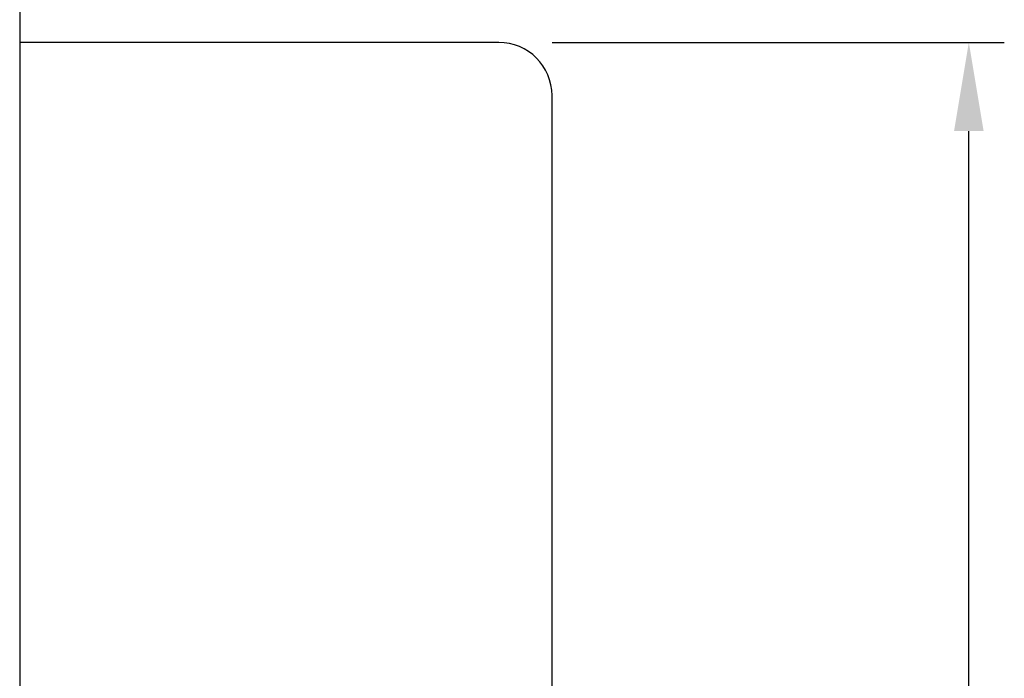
# Model space of a CAD drawing. Header units: millimetres. Extents: x 1981 to 2176, y 429 to 597.
# Tile 52 of 53: x 2148 to 2176, y 542 to 561. Entities that reach past the tile are written whole.
import ezdxf

# ---------------------------------------------------------------- set-up
doc = ezdxf.new("R2010")
doc.units = ezdxf.units.MM
doc.header["$LTSCALE"] = 0.1
doc.layers.get('DEFPOINTS').update_dxf_attribs({"linetype": 'CONTINUOUS'})
doc.layers.add('CHA', color=7, linetype='CONTINUOUS')
doc.layers.add('OUT', color=3, linetype='CONTINUOUS')
doc.styles.add('DIM-7', font='SIMPLEX.shx', dxfattribs={"width": 0.7, "bigfont": 'chineset.shx'})
doc.dimstyles.new('CNS', dxfattribs={"dimtxt": 3.5, "dimasz": 2.5, "dimexe": 1, "dimexo": 1.5, "dimgap": 0.09, "dimtad": 0, "dimdsep": 46, "dimtxsty": 'DIM-7', "dimcen": 0.09, "dimclrd": 1, "dimclre": 1, "dimclrt": 4, "dimadec": 0, "dimazin": 0, "dimtfac": 1, "dimtix": 1, "dimtmove": 2, "dimatfit": 3, "dimfxl": 0, "dimtvp": 0.971429, "dimtolj": 1, "dimarcsym": 0})

# ---------------------------------------------------------------- blocks, each defined once
blk = doc.blocks.new('*D26')
at = {"layer": 'CHA', "lineweight": -2, "transparency": 16777216}
for p, q in [((2162.781, 560.073), (2175.524, 560.073)), ((2174.524, 499.573), (2174.524, 557.573)), ((2162.781, 497.073), (2175.524, 497.073))]:
    blk.add_line(p, q, dxfattribs=at)
at = {"layer": 'CHA', "transparency": 16777216}
for points in [[(2174.107, 557.573), (2174.941, 557.573), (2174.524, 560.073)], [(2174.107, 499.573), (2174.941, 499.573), (2174.524, 497.073)]]:
    blk.add_solid(points, dxfattribs=at)
at = {"layer": 'DEFPOINTS', "color": 0, "transparency": 16777216}
for p in [(2161.281, 560.073), (2174.524, 560.073), (2161.281, 497.073)]:
    blk.add_point(p, dxfattribs=at)
at = {"layer": 'CHA', "transparency": 16777216, "insert": (2169.764, 528.573), "char_height": 3.5, "attachment_point": 5, "rotation": 90, "style": 'DIM-7'}
blk.add_mtext('\\A1;%%C63{\\H2.1;\\S-0.01^ -0.03;}', dxfattribs=at)

msp = doc.modelspace()

# ---------------------------------------------------------------- linework, layer by layer
at = {"layer": 'OUT', "color": 7, "linetype": 'Continuous'}
for p, q in [((2147.781, 573.573), (2147.781, 559.188)), ((2161.281, 560.073), (2147.781, 560.073)), ((2147.781, 559.188), (2147.781, 497.959)), ((2162.781, 498.573), (2162.781, 558.573))]:
    msp.add_line(p, q, dxfattribs=at)
msp.add_arc((2161.281, 558.573), 1.5, 360, 90, dxfattribs=at)

# ---------------------------------------------------------------- dimensions: what is measured, and where the dimension line sits
at = {"layer": 'CHA', "color": 7}
dim = msp.add_linear_dim(base=(2174.524, 560.073), p1=(2161.281, 497.073), p2=(2161.281, 560.073), angle=90, text='%%C<>', dimstyle='CNS', override={"dimgap": 0.09, "dimclrd": 256, "dimclre": 256, "dimclrt": 256, "dimtol": 1, "dimlim": 0, "dimtp": -0.01, "dimtm": 0.03, "dimtfac": 0.6}, dxfattribs=at)
dim.commit()
dim.dimension.update_dxf_attribs({"geometry": '*D26', "text_midpoint": (2169.764, 528.573)})

doc.saveas('drawing.dxf')
